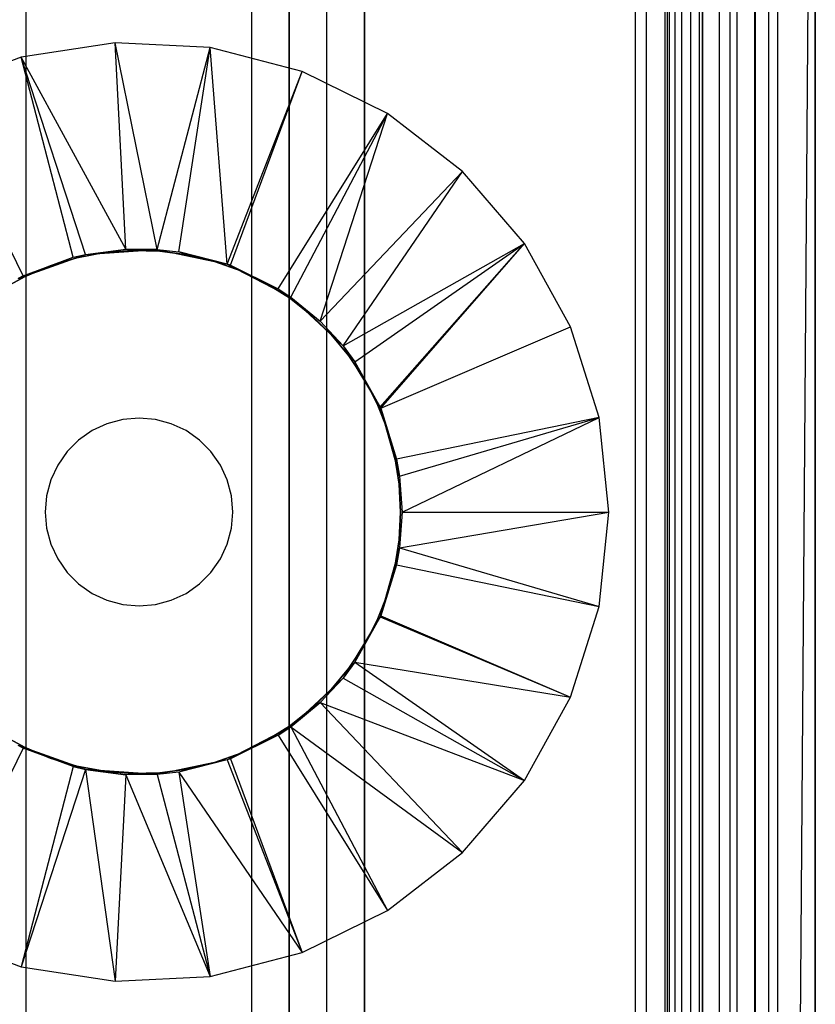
# Model space of a CAD drawing. Extents: x -18 to 18, y -209 to 194.
# Tile 86 of 108: x -3 to 18, y 139 to 165. Entities that reach past the tile are written whole.
import ezdxf

# ---------------------------------------------------------------- set-up
doc = ezdxf.new("R2010")
doc.units = 0
doc.header["$LTSCALE"] = 25.4
doc.layers.get('0').update_dxf_attribs({"linetype": 'CONTINUOUS'})

# ---------------------------------------------------------------- blocks, each defined once
blk = doc.blocks.new('PROFILE_FOCUS_15WB_STL')
at = {"color": 0}
for p, q in [((-3, -207, -42), (-3, 192, -41.992)), ((-3, -207, -37), (-3, 192, -37)), ((-3, -207, -38), (-3, 192, -38)), ((-3, -207, -39.3), (-3, 192, -39.3)), ((-3, -207, -37), (-3, 192, -37)), ((-3, -207, -38), (-3, 192, -38)), ((-3, -207, -39.3), (-3, 192, -39.3)), ((-3, -207, -42), (-3, 192, -41.992)), ((3, -207, -42), (3, 192, -41.992)), ((3, -207, -38), (3, 192, -38)), ((3, -207, -42), (3, 192, -41.992)), ((3, -207, -39.3), (3, 192, -39.3)), ((3, -207, -39.3), (3, 192, -39.3)), ((3, -207, -38), (3, 192, -38)), ((3, -207, -37), (3, 192, -37)), ((3, -207, -37), (3, 192, -37)), ((4, -207, -43), (4, 192, -43)), ((4, -207, -43), (4, 192, -43)), ((4, -207, -44.896), (4, 192, -44.896)), ((4, -207, -44.896), (4, 192, -44.896)), ((4, 192, -42), (4, -207, -42)), ((4, 192, -40.3), (4, -207, -40.3)), ((4, 192, -42), (4, -207, -42)), ((4, 192, -40.3), (4, -207, -40.3)), ((5, -207, -39.3), (5, 192, -39.3)), ((5, -207, -38), (5, 192, -38)), ((5, -207, -38), (5, 192, -38)), ((5, -207, -39.3), (5, 192, -39.3)), ((6, 192, -40.3), (6, -207, -40.3)), ((6, -207, -38), (6, 192, -38)), ((6, 192, -40.3), (6, -207, -40.3)), ((6, -207, -38), (6, 192, -38)), ((13.202, 192, -38), (13.202, -207, -38)), ((13.202, 192, -38), (13.202, -207, -38)), ((13.509, -207, -56.526), (13.509, 192, -56.526)), ((13.509, -207, -58.104), (13.509, 192, -58.104)), ((13.509, -207, -56.526), (13.509, 192, -56.526)), ((13.509, -207, -54.474), (13.509, 192, -54.474)), ((13.509, -207, -58.104), (13.509, 192, -58.104)), ((13.509, -207, -52.896), (13.509, 192, -52.896)), ((13.509, -207, -54.474), (13.509, 192, -54.474)), ((13.509, -207, -52.896), (13.509, 192, -52.896)), ((14, -207, -37), (14, 192, -36.992)), ((14, -207, -37), (14, 192, -36.992)), ((14.058, 192, -42), (14.058, -207, -42)), ((14.058, 192, -42), (14.058, -207, -42)), ((14.123, -207, -57.083), (14.123, 192, -57.083)), ((14.123, -207, -53.917), (14.123, 192, -53.917)), ((14.123, -207, -57.083), (14.123, 192, -57.083)), ((14.123, -207, -53.917), (14.123, 192, -53.917)), ((14.274, -207, -43), (14.274, 192, -43)), ((14.274, -207, -43), (14.274, 192, -43)), ((14.45, -207, -52.551), (14.45, 192, -52.551)), ((14.45, -207, -52.551), (14.45, 192, -52.551)), ((14.69, -207, -58.484), (14.69, 192, -58.484)), ((14.69, -207, -58.484), (14.69, 192, -58.484)), ((14.919, -207, -53.692), (14.919, 192, -53.692)), ((14.919, -207, -53.692), (14.919, 192, -53.692)), ((14.919, -207, -57.308), (14.919, 192, -57.308)), ((14.919, -207, -57.308), (14.919, 192, -57.308)), ((14.996, -207, -68.496), (14.996, 192, -68.496)), ((14.996, -207, -67.5), (14.996, 192, -67.5)), ((14.996, -207, -68.496), (14.996, 192, -68.496)), ((14.996, -207, -67.5), (14.996, 192, -67.5)), ((18, 192, -70.492), (14.996, -207, -70.5)), ((18, 192, -70.492), (14.996, -207, -70.5)), ((14.996, -207, -70.5), (14.996, 192, -70.5)), ((14.996, -207, -70.5), (14.996, 192, -70.5)), ((14.996, -207, -69.5), (14.996, 192, -69.5)), ((14.996, -207, -69.5), (14.996, 192, -69.5)), ((15.452, -207, -52.534), (15.452, 192, -52.534)), ((15.452, -207, -52.534), (15.452, 192, -52.534)), ((15.733, -207, -57.155), (15.733, 192, -57.155)), ((15.733, -207, -53.845), (15.733, 192, -53.845)), ((15.733, -207, -53.845), (15.733, 192, -53.845)), ((15.733, -207, -57.155), (15.733, 192, -57.155)), ((15.924, -207, -58.354), (15.924, 192, -58.354)), ((15.924, -207, -58.354), (15.924, 192, -58.354)), ((16.393, -207, -56.655), (16.393, 192, -56.655)), ((16.393, -207, -54.345), (16.393, 192, -54.345)), ((16.393, -207, -54.345), (16.393, 192, -54.345)), ((16.393, -207, -56.655), (16.393, 192, -56.655)), ((16.404, -207, -52.849), (16.404, 192, -52.849)), ((16.404, -207, -52.849), (16.404, 192, -52.849)), ((16.762, -207, -55.086), (16.762, 192, -55.086)), ((16.762, -207, -55.914), (16.762, 192, -55.914)), ((16.762, -207, -55.086), (16.762, 192, -55.086)), ((16.762, -207, -55.914), (16.762, 192, -55.914)), ((17, -207, -68.496), (17, 192, -68.496)), ((17, -207, -67.5), (17, 192, -67.5)), ((17, -207, -57.736), (17, 192, -57.736)), ((17, -207, -57.736), (17, 192, -57.736)), ((17, -207, -67.5), (17, 192, -67.5)), ((17, -207, -69.5), (17, 192, -69.5)), ((17, -207, -69.5), (17, 192, -69.5)), ((17, -207, -68.496), (17, 192, -68.496)), ((18, -207, -55.5), (18, 192, -55.492)), ((18, -207, -55.5), (18, 192, -55.492)), ((18, 192, -70.492), (18, -207, -70.5)), ((18, 192, -70.492), (18, -207, -70.5)), ((15, 191.734, -61.8), (15, 59.434, -61.8)), ((15, 59.434, -70.5), (15, 191.734, -70.5)), ((15, 191.734, -61.8), (15, 59.434, -61.8)), ((15, 59.434, -70.5), (15, 191.734, -70.5)), ((-0.633, 164.368, -70.5), (-3.133, 163.985, -70.5)), ((-0.633, 164.368, -70.5), (-3.133, 163.985, -70.5)), ((1.893, 164.24, -70.5), (-0.633, 164.368, -70.5)), ((0.478, 158.868, -62.056), (-0.633, 164.368, -70.5)), ((1.893, 164.24, -70.5), (-0.633, 164.368, -70.5)), ((0.478, 158.868, -62.056), (-0.633, 164.368, -70.5)), ((-0.355, 158.875, -62.056), (-0.633, 164.368, -70.5)), ((-0.355, 158.875, -62.056), (-0.633, 164.368, -70.5)), ((0.478, 158.868, -62.056), (1.893, 164.24, -70.5)), ((0.478, 158.868, -62.056), (1.893, 164.24, -70.5)), ((1.06, 158.804, -62.056), (1.893, 164.24, -70.5)), ((1.06, 158.804, -62.056), (1.893, 164.24, -70.5)), ((4.341, 163.606, -70.5), (1.893, 164.24, -70.5)), ((2.344, 158.48, -62.056), (1.893, 164.24, -70.5)), ((4.341, 163.606, -70.5), (1.893, 164.24, -70.5)), ((2.344, 158.48, -62.056), (1.893, 164.24, -70.5)), ((-3.133, 163.985, -70.5), (-5.505, 163.107, -70.5)), ((-3.133, 163.985, -70.5), (-5.505, 163.107, -70.5)), ((-0.355, 158.875, -62.056), (-3.133, 163.985, -70.5)), ((-1.424, 158.738, -62.056), (-3.133, 163.985, -70.5)), ((-0.355, 158.875, -62.056), (-3.133, 163.985, -70.5)), ((-1.424, 158.738, -62.056), (-3.133, 163.985, -70.5)), ((-1.755, 158.661, -62.056), (-3.133, 163.985, -70.5)), ((-1.755, 158.661, -62.056), (-3.133, 163.985, -70.5)), ((2.344, 158.48, -62.056), (4.341, 163.606, -70.5)), ((2.344, 158.48, -62.056), (4.341, 163.606, -70.5)), ((2.431, 158.449, -62.056), (4.341, 163.606, -70.5)), ((2.431, 158.449, -62.056), (4.341, 163.606, -70.5)), ((6.612, 162.492, -70.5), (4.341, 163.606, -70.5)), ((6.612, 162.492, -70.5), (4.341, 163.606, -70.5)), ((-3.083, 158.169, -62.056), (-5.505, 163.107, -70.5)), ((-3.083, 158.169, -62.056), (-5.505, 163.107, -70.5)), ((3.703, 157.825, -62.056), (6.612, 162.492, -70.5)), ((3.703, 157.825, -62.056), (6.612, 162.492, -70.5)), ((4.037, 157.603, -62.056), (6.612, 162.492, -70.5)), ((4.037, 157.603, -62.056), (6.612, 162.492, -70.5)), ((4.823, 156.958, -62.056), (6.612, 162.492, -70.5)), ((4.823, 156.958, -62.056), (6.612, 162.492, -70.5)), ((8.612, 160.944, -70.5), (6.612, 162.492, -70.5)), ((8.612, 160.944, -70.5), (6.612, 162.492, -70.5)), ((4.823, 156.958, -62.056), (8.612, 160.944, -70.5)), ((4.823, 156.958, -62.056), (8.612, 160.944, -70.5)), ((5.43, 156.302, -62.056), (8.612, 160.944, -70.5)), ((5.43, 156.302, -62.056), (8.612, 160.944, -70.5)), ((10.26, 159.025, -70.5), (8.612, 160.944, -70.5)), ((10.26, 159.025, -70.5), (8.612, 160.944, -70.5)), ((-0.924, 158.785, -62.056), (-1.652, 158.647, -62.056)), ((-1.652, 158.647, -56.056), (-0.924, 158.785, -56.056)), ((-0.924, 158.785, -62.056), (-1.652, 158.647, -62.056)), ((-1.652, 158.647, -56.056), (-0.924, 158.785, -56.056)), ((-1.424, 158.738, -61.8), (-0.355, 158.875, -62.056)), ((-1.424, 158.738, -61.8), (-0.355, 158.875, -62.056)), ((-1.424, 158.738, -62.056), (-0.355, 158.875, -62.056)), ((-1.424, 158.738, -62.056), (-0.355, 158.875, -62.056)), ((-1.424, 158.738, -61.8), (0.478, 158.868, -61.8)), ((-1.424, 158.738, -61.8), (0.478, 158.868, -61.8)), ((-0.185, 158.844, -62.056), (-0.924, 158.785, -62.056)), ((-0.924, 158.785, -56.056), (-0.185, 158.844, -56.056)), ((-0.185, 158.844, -62.056), (-0.924, 158.785, -62.056)), ((-0.924, 158.785, -56.056), (-0.185, 158.844, -56.056)), ((-0.924, 158.785, -62.056), (-0.924, 158.785, -56.056)), ((-0.924, 158.785, -62.056), (-0.924, 158.785, -56.056)), ((0.478, 158.868, -61.8), (-0.355, 158.875, -62.056)), ((-0.355, 158.875, -62.056), (0.478, 158.868, -62.056)), ((0.478, 158.868, -61.8), (-0.355, 158.875, -62.056)), ((-0.355, 158.875, -62.056), (0.478, 158.868, -62.056)), ((0.555, 158.824, -62.056), (-0.185, 158.844, -62.056)), ((-0.185, 158.844, -62.056), (-0.185, 158.844, -56.056)), ((-0.185, 158.844, -56.056), (0.555, 158.824, -56.056)), ((-0.185, 158.844, -62.056), (-0.185, 158.844, -56.056)), ((0.555, 158.824, -62.056), (-0.185, 158.844, -62.056)), ((-0.185, 158.844, -56.056), (0.555, 158.824, -56.056)), ((0.478, 158.868, -61.8), (2.344, 158.48, -61.8)), ((0.478, 158.868, -61.8), (2.344, 158.48, -61.8)), ((0.478, 158.868, -61.8), (1.06, 158.804, -62.056)), ((0.478, 158.868, -61.8), (1.06, 158.804, -62.056)), ((0.478, 158.868, -61.8), (0.478, 158.868, -62.056)), ((0.478, 158.868, -62.056), (1.06, 158.804, -62.056)), ((0.478, 158.868, -61.8), (0.478, 158.868, -62.056)), ((0.478, 158.868, -62.056), (1.06, 158.804, -62.056)), ((1.29, 158.726, -62.056), (0.555, 158.824, -62.056)), ((0.555, 158.824, -62.056), (0.555, 158.824, -56.056)), ((0.555, 158.824, -56.056), (1.29, 158.726, -56.056)), ((0.555, 158.824, -62.056), (0.555, 158.824, -56.056)), ((1.29, 158.726, -62.056), (0.555, 158.824, -62.056)), ((0.555, 158.824, -56.056), (1.29, 158.726, -56.056)), ((2.344, 158.48, -61.8), (1.06, 158.804, -62.056)), ((1.06, 158.804, -62.056), (2.344, 158.48, -62.056)), ((2.344, 158.48, -61.8), (1.06, 158.804, -62.056)), ((1.06, 158.804, -62.056), (2.344, 158.48, -62.056)), ((5.43, 156.302, -62.056), (10.26, 159.025, -70.5)), ((5.43, 156.302, -62.056), (10.26, 159.025, -70.5)), ((5.745, 155.883, -62.056), (10.26, 159.025, -70.5)), ((5.745, 155.883, -62.056), (10.26, 159.025, -70.5)), ((6.42, 154.673, -62.056), (10.26, 159.025, -70.5)), ((6.42, 154.673, -62.056), (10.26, 159.025, -70.5)), ((6.433, 154.645, -62.056), (10.26, 159.025, -70.5)), ((6.433, 154.645, -62.056), (10.26, 159.025, -70.5)), ((11.487, 156.814, -70.5), (10.26, 159.025, -70.5)), ((11.487, 156.814, -70.5), (10.26, 159.025, -70.5)), ((-3.22, 158.099, -61.8), (-1.424, 158.738, -61.8)), ((-3.22, 158.099, -61.8), (-1.424, 158.738, -61.8)), ((-3.083, 158.169, -62.056), (-1.424, 158.738, -61.8)), ((-3.083, 158.169, -62.056), (-1.424, 158.738, -61.8)), ((-3.083, 158.169, -62.056), (-1.755, 158.661, -62.056)), ((-3.083, 158.169, -62.056), (-1.755, 158.661, -62.056)), ((-1.652, 158.647, -62.056), (-2.362, 158.433, -62.056)), ((-2.362, 158.433, -56.056), (-1.652, 158.647, -56.056)), ((-1.652, 158.647, -62.056), (-2.362, 158.433, -62.056)), ((-2.362, 158.433, -56.056), (-1.652, 158.647, -56.056)), ((-1.755, 158.661, -62.056), (-1.424, 158.738, -61.8)), ((-1.755, 158.661, -62.056), (-1.424, 158.738, -61.8)), ((-1.755, 158.661, -62.056), (-1.424, 158.738, -62.056)), ((-1.755, 158.661, -62.056), (-1.424, 158.738, -62.056)), ((-1.652, 158.647, -62.056), (-1.652, 158.647, -56.056)), ((-1.652, 158.647, -62.056), (-1.652, 158.647, -56.056)), ((-1.424, 158.738, -61.8), (-1.424, 158.738, -62.056)), ((-1.424, 158.738, -61.8), (-1.424, 158.738, -62.056)), ((2.01, 158.55, -62.056), (1.29, 158.726, -62.056)), ((1.29, 158.726, -62.056), (1.29, 158.726, -56.056)), ((1.29, 158.726, -56.056), (2.01, 158.55, -56.056)), ((1.29, 158.726, -62.056), (1.29, 158.726, -56.056)), ((2.01, 158.55, -62.056), (1.29, 158.726, -62.056)), ((1.29, 158.726, -56.056), (2.01, 158.55, -56.056)), ((2.707, 158.298, -62.056), (2.01, 158.55, -62.056)), ((2.01, 158.55, -62.056), (2.01, 158.55, -56.056)), ((2.01, 158.55, -56.056), (2.707, 158.298, -56.056)), ((2.01, 158.55, -62.056), (2.01, 158.55, -56.056)), ((2.707, 158.298, -62.056), (2.01, 158.55, -62.056)), ((2.01, 158.55, -56.056), (2.707, 158.298, -56.056)), ((-2.362, 158.433, -62.056), (-3.045, 158.145, -62.056)), ((-3.045, 158.145, -56.056), (-2.362, 158.433, -56.056)), ((-2.362, 158.433, -62.056), (-3.045, 158.145, -62.056)), ((-3.045, 158.145, -56.056), (-2.362, 158.433, -56.056)), ((-2.362, 158.433, -62.056), (-2.362, 158.433, -56.056)), ((-2.362, 158.433, -62.056), (-2.362, 158.433, -56.056)), ((2.344, 158.48, -61.8), (4.037, 157.603, -61.8)), ((2.344, 158.48, -61.8), (2.344, 158.48, -62.056)), ((2.344, 158.48, -62.056), (2.431, 158.449, -62.056)), ((2.431, 158.449, -62.056), (2.344, 158.48, -61.8)), ((2.431, 158.449, -62.056), (2.344, 158.48, -61.8)), ((2.344, 158.48, -61.8), (4.037, 157.603, -61.8)), ((2.344, 158.48, -61.8), (2.344, 158.48, -62.056)), ((2.344, 158.48, -62.056), (2.431, 158.449, -62.056)), ((2.431, 158.449, -62.056), (4.037, 157.603, -61.8)), ((2.431, 158.449, -62.056), (4.037, 157.603, -61.8)), ((2.431, 158.449, -62.056), (3.703, 157.825, -62.056)), ((2.431, 158.449, -62.056), (3.703, 157.825, -62.056)), ((3.373, 157.974, -62.056), (2.707, 158.298, -62.056)), ((2.707, 158.298, -62.056), (2.707, 158.298, -56.056)), ((2.707, 158.298, -56.056), (3.373, 157.974, -56.056)), ((2.707, 158.298, -62.056), (2.707, 158.298, -56.056)), ((3.373, 157.974, -62.056), (2.707, 158.298, -62.056)), ((2.707, 158.298, -56.056), (3.373, 157.974, -56.056)), ((-3.045, 158.145, -62.056), (-3.693, 157.786, -62.056)), ((-3.693, 157.786, -56.056), (-3.045, 158.145, -56.056)), ((-3.045, 158.145, -62.056), (-3.693, 157.786, -62.056)), ((-3.693, 157.786, -56.056), (-3.045, 158.145, -56.056)), ((-3.22, 158.099, -62.056), (-3.083, 158.169, -62.056)), ((-3.083, 158.169, -62.056), (-3.22, 158.099, -61.8)), ((-3.083, 158.169, -62.056), (-3.22, 158.099, -61.8)), ((-3.22, 158.099, -62.056), (-3.083, 158.169, -62.056)), ((-3.045, 158.145, -62.056), (-3.045, 158.145, -56.056)), ((-3.045, 158.145, -62.056), (-3.045, 158.145, -56.056)), ((4.002, 157.581, -62.056), (3.373, 157.974, -62.056)), ((3.373, 157.974, -62.056), (3.373, 157.974, -56.056)), ((3.373, 157.974, -56.056), (4.002, 157.581, -56.056)), ((3.373, 157.974, -62.056), (3.373, 157.974, -56.056)), ((4.002, 157.581, -62.056), (3.373, 157.974, -62.056)), ((3.373, 157.974, -56.056), (4.002, 157.581, -56.056)), ((3.703, 157.825, -62.056), (4.037, 157.603, -61.8)), ((3.703, 157.825, -62.056), (4.037, 157.603, -61.8)), ((3.703, 157.825, -62.056), (4.037, 157.603, -62.056)), ((3.703, 157.825, -62.056), (4.037, 157.603, -62.056)), ((4.585, 157.124, -62.056), (4.002, 157.581, -62.056)), ((4.002, 157.581, -62.056), (4.002, 157.581, -56.056)), ((4.002, 157.581, -56.056), (4.585, 157.124, -56.056)), ((4.002, 157.581, -62.056), (4.002, 157.581, -56.056)), ((4.585, 157.124, -62.056), (4.002, 157.581, -62.056)), ((4.002, 157.581, -56.056), (4.585, 157.124, -56.056)), ((4.037, 157.603, -61.8), (5.43, 156.302, -61.8)), ((4.037, 157.603, -61.8), (5.43, 156.302, -61.8)), ((4.037, 157.603, -61.8), (4.823, 156.958, -62.056)), ((4.037, 157.603, -61.8), (4.823, 156.958, -62.056)), ((4.037, 157.603, -61.8), (4.037, 157.603, -62.056)), ((4.037, 157.603, -62.056), (4.823, 156.958, -62.056)), ((4.037, 157.603, -61.8), (4.037, 157.603, -62.056)), ((4.037, 157.603, -62.056), (4.823, 156.958, -62.056)), ((5.115, 156.607, -62.056), (4.585, 157.124, -62.056)), ((4.585, 157.124, -62.056), (4.585, 157.124, -56.056)), ((4.585, 157.124, -56.056), (5.115, 156.607, -56.056)), ((4.585, 157.124, -62.056), (4.585, 157.124, -56.056)), ((5.115, 156.607, -62.056), (4.585, 157.124, -62.056)), ((4.585, 157.124, -56.056), (5.115, 156.607, -56.056)), ((5.43, 156.302, -61.8), (4.823, 156.958, -62.056)), ((4.823, 156.958, -62.056), (5.43, 156.302, -62.056)), ((5.43, 156.302, -61.8), (4.823, 156.958, -62.056)), ((4.823, 156.958, -62.056), (5.43, 156.302, -62.056)), ((6.433, 154.645, -62.056), (11.487, 156.814, -70.5)), ((6.433, 154.645, -62.056), (11.487, 156.814, -70.5)), ((12.244, 154.4, -70.5), (11.487, 156.814, -70.5)), ((12.244, 154.4, -70.5), (11.487, 156.814, -70.5)), ((5.588, 156.036, -62.056), (5.115, 156.607, -62.056)), ((5.115, 156.607, -62.056), (5.115, 156.607, -56.056)), ((5.115, 156.607, -56.056), (5.588, 156.036, -56.056)), ((5.115, 156.607, -62.056), (5.115, 156.607, -56.056)), ((5.588, 156.036, -62.056), (5.115, 156.607, -62.056)), ((5.115, 156.607, -56.056), (5.588, 156.036, -56.056)), ((5.43, 156.302, -61.8), (6.42, 154.673, -61.8)), ((5.43, 156.302, -61.8), (6.42, 154.673, -61.8)), ((5.43, 156.302, -61.8), (5.745, 155.883, -62.056)), ((5.43, 156.302, -61.8), (5.745, 155.883, -62.056)), ((5.43, 156.302, -61.8), (5.43, 156.302, -62.056)), ((5.43, 156.302, -62.056), (5.745, 155.883, -62.056)), ((5.43, 156.302, -61.8), (5.43, 156.302, -62.056)), ((5.43, 156.302, -62.056), (5.745, 155.883, -62.056)), ((5.998, 155.419, -62.056), (5.588, 156.036, -62.056)), ((5.588, 156.036, -62.056), (5.588, 156.036, -56.056)), ((5.588, 156.036, -56.056), (5.998, 155.419, -56.056)), ((5.588, 156.036, -62.056), (5.588, 156.036, -56.056)), ((5.998, 155.419, -62.056), (5.588, 156.036, -62.056)), ((5.588, 156.036, -56.056), (5.998, 155.419, -56.056)), ((6.42, 154.673, -61.8), (5.745, 155.883, -62.056)), ((5.745, 155.883, -62.056), (6.42, 154.673, -62.056)), ((6.42, 154.673, -61.8), (5.745, 155.883, -62.056)), ((5.745, 155.883, -62.056), (6.42, 154.673, -62.056)), ((6.34, 154.761, -62.056), (5.998, 155.419, -62.056)), ((5.998, 155.419, -62.056), (5.998, 155.419, -56.056)), ((5.998, 155.419, -56.056), (6.34, 154.761, -56.056)), ((5.998, 155.419, -62.056), (5.998, 155.419, -56.056)), ((6.34, 154.761, -62.056), (5.998, 155.419, -62.056)), ((5.998, 155.419, -56.056), (6.34, 154.761, -56.056)), ((6.61, 154.071, -62.056), (6.34, 154.761, -62.056)), ((6.34, 154.761, -62.056), (6.34, 154.761, -56.056)), ((6.34, 154.761, -56.056), (6.61, 154.071, -56.056)), ((6.34, 154.761, -62.056), (6.34, 154.761, -56.056)), ((6.61, 154.071, -62.056), (6.34, 154.761, -62.056)), ((6.34, 154.761, -56.056), (6.61, 154.071, -56.056)), ((6.42, 154.673, -61.8), (6.935, 152.837, -61.8)), ((6.433, 154.645, -62.056), (6.42, 154.673, -61.8)), ((6.42, 154.673, -61.8), (6.935, 152.837, -61.8)), ((6.42, 154.673, -61.8), (6.42, 154.673, -62.056)), ((6.42, 154.673, -62.056), (6.433, 154.645, -62.056)), ((6.433, 154.645, -62.056), (6.935, 152.837, -61.8)), ((6.433, 154.645, -62.056), (6.857, 153.293, -62.056)), ((6.433, 154.645, -62.056), (6.935, 152.837, -61.8)), ((6.433, 154.645, -62.056), (6.857, 153.293, -62.056)), ((-0.434, 154.346, -62.056), (-0.855, 154.233, -62.056)), ((-0.434, 154.346, -62.056), (-0.855, 154.233, -62.056)), ((-0.434, 154.346, -57.056), (-0.855, 154.233, -57.056)), ((-0.434, 154.346, -57.056), (-0.855, 154.233, -57.056)), ((0, 154.384, -62.056), (-0.434, 154.346, -62.056)), ((0, 154.384, -62.056), (-0.434, 154.346, -62.056)), ((0, 154.384, -57.056), (-0.434, 154.346, -57.056)), ((0, 154.384, -57.056), (-0.434, 154.346, -57.056)), ((-0.434, 154.346, -62.056), (-0.434, 154.346, -57.056)), ((-0.434, 154.346, -62.056), (-0.434, 154.346, -57.056)), ((0.434, 154.346, -62.056), (0, 154.384, -62.056)), ((0, 154.384, -62.056), (0, 154.384, -57.056)), ((0, 154.384, -62.056), (0, 154.384, -57.056)), ((0.434, 154.346, -62.056), (0, 154.384, -62.056)), ((0.434, 154.346, -57.056), (0, 154.384, -57.056)), ((0.434, 154.346, -57.056), (0, 154.384, -57.056)), ((0.855, 154.233, -62.056), (0.434, 154.346, -62.056)), ((0.434, 154.346, -62.056), (0.434, 154.346, -57.056)), ((0.434, 154.346, -62.056), (0.434, 154.346, -57.056)), ((0.855, 154.233, -62.056), (0.434, 154.346, -62.056)), ((0.855, 154.233, -57.056), (0.434, 154.346, -57.056)), ((0.855, 154.233, -57.056), (0.434, 154.346, -57.056)), ((12.244, 154.4, -70.5), (6.857, 153.293, -62.056)), ((12.244, 154.4, -70.5), (6.857, 153.293, -62.056)), ((6.935, 152.837, -62.056), (12.244, 154.4, -70.5)), ((6.935, 152.837, -62.056), (12.244, 154.4, -70.5)), ((7, 151.884, -62.056), (12.244, 154.4, -70.5)), ((7, 151.884, -62.056), (12.244, 154.4, -70.5)), ((12.5, 151.884, -70.5), (12.244, 154.4, -70.5)), ((12.5, 151.884, -70.5), (12.244, 154.4, -70.5)), ((-0.855, 154.233, -62.056), (-1.25, 154.049, -62.056)), ((-0.855, 154.233, -62.056), (-1.25, 154.049, -62.056)), ((-0.855, 154.233, -57.056), (-1.25, 154.049, -57.056)), ((-0.855, 154.233, -57.056), (-1.25, 154.049, -57.056)), ((-0.855, 154.233, -62.056), (-0.855, 154.233, -57.056)), ((-0.855, 154.233, -62.056), (-0.855, 154.233, -57.056)), ((1.25, 154.049, -62.056), (0.855, 154.233, -62.056)), ((0.855, 154.233, -62.056), (0.855, 154.233, -57.056)), ((0.855, 154.233, -62.056), (0.855, 154.233, -57.056)), ((1.25, 154.049, -62.056), (0.855, 154.233, -62.056)), ((1.25, 154.049, -57.056), (0.855, 154.233, -57.056)), ((1.25, 154.049, -57.056), (0.855, 154.233, -57.056)), ((6.805, 153.356, -62.056), (6.61, 154.071, -62.056)), ((6.61, 154.071, -62.056), (6.61, 154.071, -56.056)), ((6.61, 154.071, -56.056), (6.805, 153.356, -56.056)), ((6.61, 154.071, -62.056), (6.61, 154.071, -56.056)), ((6.805, 153.356, -62.056), (6.61, 154.071, -62.056)), ((6.61, 154.071, -56.056), (6.805, 153.356, -56.056)), ((-1.607, 153.799, -62.056), (-1.915, 153.491, -62.056)), ((-1.607, 153.799, -62.056), (-1.915, 153.491, -62.056)), ((-1.607, 153.799, -57.056), (-1.915, 153.491, -57.056)), ((-1.607, 153.799, -57.056), (-1.915, 153.491, -57.056)), ((-1.25, 154.049, -62.056), (-1.607, 153.799, -62.056)), ((-1.25, 154.049, -62.056), (-1.607, 153.799, -62.056)), ((-1.25, 154.049, -57.056), (-1.607, 153.799, -57.056)), ((-1.25, 154.049, -57.056), (-1.607, 153.799, -57.056)), ((-1.607, 153.799, -62.056), (-1.607, 153.799, -57.056)), ((-1.607, 153.799, -62.056), (-1.607, 153.799, -57.056)), ((-1.25, 154.049, -62.056), (-1.25, 154.049, -57.056)), ((-1.25, 154.049, -62.056), (-1.25, 154.049, -57.056)), ((1.607, 153.799, -62.056), (1.25, 154.049, -62.056)), ((1.25, 154.049, -62.056), (1.25, 154.049, -57.056)), ((1.25, 154.049, -62.056), (1.25, 154.049, -57.056)), ((1.607, 153.799, -62.056), (1.25, 154.049, -62.056)), ((1.607, 153.799, -57.056), (1.25, 154.049, -57.056)), ((1.607, 153.799, -57.056), (1.25, 154.049, -57.056)), ((1.915, 153.491, -62.056), (1.607, 153.799, -62.056)), ((1.607, 153.799, -62.056), (1.607, 153.799, -57.056)), ((1.607, 153.799, -62.056), (1.607, 153.799, -57.056)), ((1.915, 153.491, -62.056), (1.607, 153.799, -62.056)), ((1.915, 153.491, -57.056), (1.607, 153.799, -57.056)), ((1.915, 153.491, -57.056), (1.607, 153.799, -57.056)), ((-1.915, 153.491, -62.056), (-2.165, 153.134, -62.056)), ((-1.915, 153.491, -62.056), (-2.165, 153.134, -62.056)), ((-1.915, 153.491, -57.056), (-2.165, 153.134, -57.056)), ((-1.915, 153.491, -57.056), (-2.165, 153.134, -57.056)), ((-1.915, 153.491, -62.056), (-1.915, 153.491, -57.056)), ((-1.915, 153.491, -62.056), (-1.915, 153.491, -57.056)), ((2.165, 153.134, -62.056), (1.915, 153.491, -62.056)), ((1.915, 153.491, -62.056), (1.915, 153.491, -57.056)), ((1.915, 153.491, -62.056), (1.915, 153.491, -57.056)), ((2.165, 153.134, -62.056), (1.915, 153.491, -62.056)), ((2.165, 153.134, -57.056), (1.915, 153.491, -57.056)), ((2.165, 153.134, -57.056), (1.915, 153.491, -57.056)), ((6.923, 152.624, -62.056), (6.805, 153.356, -62.056)), ((6.805, 153.356, -62.056), (6.805, 153.356, -56.056)), ((6.805, 153.356, -56.056), (6.923, 152.624, -56.056)), ((6.805, 153.356, -62.056), (6.805, 153.356, -56.056)), ((6.923, 152.624, -62.056), (6.805, 153.356, -62.056)), ((6.805, 153.356, -56.056), (6.923, 152.624, -56.056)), ((6.857, 153.293, -62.056), (6.935, 152.837, -61.8)), ((6.857, 153.293, -62.056), (6.935, 152.837, -61.8)), ((6.857, 153.293, -62.056), (6.935, 152.837, -62.056)), ((6.857, 153.293, -62.056), (6.935, 152.837, -62.056)), ((-2.165, 153.134, -62.056), (-2.349, 152.739, -62.056)), ((-2.165, 153.134, -62.056), (-2.349, 152.739, -62.056)), ((-2.165, 153.134, -57.056), (-2.349, 152.739, -57.056)), ((-2.165, 153.134, -57.056), (-2.349, 152.739, -57.056)), ((-2.165, 153.134, -62.056), (-2.165, 153.134, -57.056)), ((-2.165, 153.134, -62.056), (-2.165, 153.134, -57.056)), ((2.349, 152.739, -62.056), (2.165, 153.134, -62.056)), ((2.165, 153.134, -62.056), (2.165, 153.134, -57.056)), ((2.165, 153.134, -62.056), (2.165, 153.134, -57.056)), ((2.349, 152.739, -62.056), (2.165, 153.134, -62.056)), ((2.349, 152.739, -57.056), (2.165, 153.134, -57.056)), ((2.349, 152.739, -57.056), (2.165, 153.134, -57.056)), ((6.935, 152.837, -61.8), (7, 151.884, -61.8)), ((6.935, 152.837, -62.056), (6.935, 152.837, -61.8)), ((6.935, 152.837, -62.056), (6.935, 152.837, -61.8)), ((6.935, 152.837, -62.056), (7, 151.884, -62.056)), ((6.935, 152.837, -61.8), (7, 151.884, -61.8)), ((6.935, 152.837, -62.056), (7, 151.884, -62.056)), ((-2.349, 152.739, -62.056), (-2.462, 152.318, -62.056)), ((-2.349, 152.739, -62.056), (-2.462, 152.318, -62.056)), ((-2.349, 152.739, -57.056), (-2.462, 152.318, -57.056)), ((-2.349, 152.739, -57.056), (-2.462, 152.318, -57.056)), ((-2.349, 152.739, -62.056), (-2.349, 152.739, -57.056)), ((-2.349, 152.739, -62.056), (-2.349, 152.739, -57.056)), ((2.462, 152.318, -62.056), (2.349, 152.739, -62.056)), ((2.349, 152.739, -62.056), (2.349, 152.739, -57.056)), ((2.349, 152.739, -62.056), (2.349, 152.739, -57.056)), ((2.462, 152.318, -62.056), (2.349, 152.739, -62.056)), ((2.462, 152.318, -57.056), (2.349, 152.739, -57.056)), ((2.462, 152.318, -57.056), (2.349, 152.739, -57.056)), ((6.962, 151.884, -62.056), (6.923, 152.624, -62.056)), ((6.923, 152.624, -62.056), (6.923, 152.624, -56.056)), ((6.923, 152.624, -56.056), (6.962, 151.884, -56.056)), ((6.923, 152.624, -62.056), (6.923, 152.624, -56.056)), ((6.962, 151.884, -62.056), (6.923, 152.624, -62.056)), ((6.923, 152.624, -56.056), (6.962, 151.884, -56.056)), ((-2.462, 152.318, -62.056), (-2.5, 151.884, -62.056)), ((-2.462, 152.318, -62.056), (-2.5, 151.884, -62.056)), ((-2.462, 152.318, -57.056), (-2.5, 151.884, -57.056)), ((-2.462, 152.318, -57.056), (-2.5, 151.884, -57.056)), ((-2.462, 152.318, -62.056), (-2.462, 152.318, -57.056)), ((-2.462, 152.318, -62.056), (-2.462, 152.318, -57.056)), ((2.5, 151.884, -62.056), (2.462, 152.318, -62.056)), ((2.462, 152.318, -62.056), (2.462, 152.318, -57.056)), ((2.462, 152.318, -62.056), (2.462, 152.318, -57.056)), ((2.5, 151.884, -62.056), (2.462, 152.318, -62.056)), ((2.5, 151.884, -57.056), (2.462, 152.318, -57.056)), ((2.5, 151.884, -57.056), (2.462, 152.318, -57.056)), ((-2.5, 151.884, -62.056), (-2.462, 151.45, -62.056)), ((-2.5, 151.884, -57.056), (-2.5, 151.884, -62.056)), ((-2.5, 151.884, -62.056), (-2.462, 151.45, -62.056)), ((-2.5, 151.884, -57.056), (-2.5, 151.884, -62.056)), ((-2.5, 151.884, -57.056), (-2.462, 151.45, -57.056)), ((-2.5, 151.884, -57.056), (-2.462, 151.45, -57.056)), ((2.462, 151.45, -62.056), (2.5, 151.884, -62.056)), ((2.462, 151.45, -62.056), (2.5, 151.884, -62.056)), ((2.462, 151.45, -57.056), (2.5, 151.884, -57.056)), ((2.462, 151.45, -57.056), (2.5, 151.884, -57.056)), ((2.5, 151.884, -62.056), (2.5, 151.884, -57.056)), ((2.5, 151.884, -62.056), (2.5, 151.884, -57.056)), ((6.923, 151.144, -62.056), (6.962, 151.884, -62.056)), ((6.962, 151.884, -56.056), (6.923, 151.144, -56.056)), ((6.923, 151.144, -62.056), (6.962, 151.884, -62.056)), ((6.962, 151.884, -56.056), (6.923, 151.144, -56.056)), ((7, 151.884, -61.8), (6.935, 150.931, -61.8)), ((7, 151.884, -62.056), (6.935, 150.931, -62.056)), ((7, 151.884, -61.8), (6.935, 150.931, -61.8)), ((6.935, 150.931, -62.056), (12.5, 151.884, -70.5)), ((6.935, 150.931, -62.056), (12.5, 151.884, -70.5)), ((7, 151.884, -62.056), (6.935, 150.931, -62.056)), ((6.962, 151.884, -62.056), (6.962, 151.884, -56.056)), ((6.962, 151.884, -62.056), (6.962, 151.884, -56.056)), ((7, 151.884, -62.056), (7, 151.884, -61.8)), ((7, 151.884, -62.056), (7, 151.884, -61.8)), ((7, 151.884, -62.056), (12.5, 151.884, -70.5)), ((7, 151.884, -62.056), (12.5, 151.884, -70.5)), ((12.244, 149.368, -70.5), (12.5, 151.884, -70.5)), ((12.244, 149.368, -70.5), (12.5, 151.884, -70.5)), ((-2.462, 151.45, -62.056), (-2.349, 151.029, -62.056)), ((-2.462, 151.45, -62.056), (-2.349, 151.029, -62.056)), ((-2.462, 151.45, -62.056), (-2.462, 151.45, -57.056)), ((-2.462, 151.45, -57.056), (-2.349, 151.029, -57.056)), ((-2.462, 151.45, -62.056), (-2.462, 151.45, -57.056)), ((-2.462, 151.45, -57.056), (-2.349, 151.029, -57.056)), ((2.349, 151.029, -62.056), (2.462, 151.45, -62.056)), ((2.349, 151.029, -62.056), (2.462, 151.45, -62.056)), ((2.349, 151.029, -57.056), (2.462, 151.45, -57.056)), ((2.349, 151.029, -57.056), (2.462, 151.45, -57.056)), ((2.462, 151.45, -62.056), (2.462, 151.45, -57.056)), ((2.462, 151.45, -62.056), (2.462, 151.45, -57.056)), ((-2.349, 151.029, -62.056), (-2.165, 150.634, -62.056)), ((-2.349, 151.029, -62.056), (-2.165, 150.634, -62.056)), ((-2.349, 151.029, -62.056), (-2.349, 151.029, -57.056)), ((-2.349, 151.029, -57.056), (-2.165, 150.634, -57.056)), ((-2.349, 151.029, -62.056), (-2.349, 151.029, -57.056)), ((-2.349, 151.029, -57.056), (-2.165, 150.634, -57.056)), ((2.165, 150.634, -62.056), (2.349, 151.029, -62.056)), ((2.165, 150.634, -62.056), (2.349, 151.029, -62.056)), ((2.165, 150.634, -57.056), (2.349, 151.029, -57.056)), ((2.165, 150.634, -57.056), (2.349, 151.029, -57.056)), ((2.349, 151.029, -62.056), (2.349, 151.029, -57.056)), ((2.349, 151.029, -62.056), (2.349, 151.029, -57.056)), ((6.935, 150.931, -61.8), (6.42, 149.095, -61.8)), ((6.935, 150.931, -61.8), (6.42, 149.095, -61.8)), ((6.805, 150.413, -62.056), (6.923, 151.144, -62.056)), ((6.923, 151.144, -56.056), (6.805, 150.413, -56.056)), ((6.805, 150.413, -62.056), (6.923, 151.144, -62.056)), ((6.923, 151.144, -56.056), (6.805, 150.413, -56.056)), ((6.935, 150.931, -61.8), (6.857, 150.475, -62.056)), ((6.935, 150.931, -62.056), (6.857, 150.475, -62.056)), ((6.935, 150.931, -61.8), (6.857, 150.475, -62.056)), ((6.935, 150.931, -62.056), (6.857, 150.475, -62.056)), ((6.923, 151.144, -62.056), (6.923, 151.144, -56.056)), ((6.923, 151.144, -62.056), (6.923, 151.144, -56.056)), ((6.935, 150.931, -62.056), (6.935, 150.931, -61.8)), ((6.935, 150.931, -62.056), (6.935, 150.931, -61.8)), ((6.935, 150.931, -62.056), (12.244, 149.368, -70.5)), ((6.935, 150.931, -62.056), (12.244, 149.368, -70.5)), ((-2.165, 150.634, -62.056), (-1.915, 150.277, -62.056)), ((-2.165, 150.634, -62.056), (-1.915, 150.277, -62.056)), ((-2.165, 150.634, -62.056), (-2.165, 150.634, -57.056)), ((-2.165, 150.634, -57.056), (-1.915, 150.277, -57.056)), ((-2.165, 150.634, -62.056), (-2.165, 150.634, -57.056)), ((-2.165, 150.634, -57.056), (-1.915, 150.277, -57.056)), ((1.915, 150.277, -62.056), (2.165, 150.634, -62.056)), ((1.915, 150.277, -62.056), (2.165, 150.634, -62.056)), ((1.915, 150.277, -57.056), (2.165, 150.634, -57.056)), ((1.915, 150.277, -57.056), (2.165, 150.634, -57.056)), ((2.165, 150.634, -62.056), (2.165, 150.634, -57.056)), ((2.165, 150.634, -62.056), (2.165, 150.634, -57.056)), ((6.857, 150.475, -62.056), (6.42, 149.095, -61.8)), ((6.857, 150.475, -62.056), (6.42, 149.095, -61.8)), ((6.857, 150.475, -62.056), (6.433, 149.124, -62.056)), ((6.857, 150.475, -62.056), (6.433, 149.124, -62.056)), ((6.61, 149.698, -62.056), (6.805, 150.413, -62.056)), ((6.805, 150.413, -56.056), (6.61, 149.698, -56.056)), ((6.61, 149.698, -62.056), (6.805, 150.413, -62.056)), ((6.805, 150.413, -56.056), (6.61, 149.698, -56.056)), ((6.805, 150.413, -62.056), (6.805, 150.413, -56.056)), ((6.805, 150.413, -62.056), (6.805, 150.413, -56.056)), ((6.857, 150.475, -62.056), (12.244, 149.368, -70.5)), ((6.857, 150.475, -62.056), (12.244, 149.368, -70.5)), ((-1.915, 150.277, -62.056), (-1.607, 149.969, -62.056)), ((-1.915, 150.277, -62.056), (-1.607, 149.969, -62.056)), ((-1.915, 150.277, -62.056), (-1.915, 150.277, -57.056)), ((-1.915, 150.277, -57.056), (-1.607, 149.969, -57.056)), ((-1.915, 150.277, -62.056), (-1.915, 150.277, -57.056)), ((-1.915, 150.277, -57.056), (-1.607, 149.969, -57.056)), ((1.607, 149.969, -62.056), (1.915, 150.277, -62.056)), ((1.607, 149.969, -62.056), (1.915, 150.277, -62.056)), ((1.607, 149.969, -57.056), (1.915, 150.277, -57.056)), ((1.607, 149.969, -57.056), (1.915, 150.277, -57.056)), ((1.915, 150.277, -62.056), (1.915, 150.277, -57.056)), ((1.915, 150.277, -62.056), (1.915, 150.277, -57.056)), ((-1.607, 149.969, -62.056), (-1.25, 149.719, -62.056)), ((-1.607, 149.969, -62.056), (-1.25, 149.719, -62.056)), ((-1.607, 149.969, -62.056), (-1.607, 149.969, -57.056)), ((-1.607, 149.969, -57.056), (-1.25, 149.719, -57.056)), ((-1.607, 149.969, -62.056), (-1.607, 149.969, -57.056)), ((-1.607, 149.969, -57.056), (-1.25, 149.719, -57.056)), ((1.25, 149.719, -62.056), (1.607, 149.969, -62.056)), ((1.25, 149.719, -62.056), (1.607, 149.969, -62.056)), ((1.25, 149.719, -57.056), (1.607, 149.969, -57.056)), ((1.25, 149.719, -57.056), (1.607, 149.969, -57.056)), ((1.607, 149.969, -62.056), (1.607, 149.969, -57.056)), ((1.607, 149.969, -62.056), (1.607, 149.969, -57.056)), ((-1.25, 149.719, -62.056), (-0.855, 149.535, -62.056)), ((-1.25, 149.719, -62.056), (-0.855, 149.535, -62.056)), ((-1.25, 149.719, -62.056), (-1.25, 149.719, -57.056)), ((-1.25, 149.719, -57.056), (-0.855, 149.535, -57.056)), ((-1.25, 149.719, -62.056), (-1.25, 149.719, -57.056)), ((-1.25, 149.719, -57.056), (-0.855, 149.535, -57.056)), ((0.855, 149.535, -62.056), (1.25, 149.719, -62.056)), ((0.855, 149.535, -62.056), (1.25, 149.719, -62.056)), ((0.855, 149.535, -57.056), (1.25, 149.719, -57.056)), ((0.855, 149.535, -57.056), (1.25, 149.719, -57.056)), ((1.25, 149.719, -62.056), (1.25, 149.719, -57.056)), ((1.25, 149.719, -62.056), (1.25, 149.719, -57.056)), ((6.34, 149.007, -62.056), (6.61, 149.698, -62.056)), ((6.61, 149.698, -56.056), (6.34, 149.007, -56.056)), ((6.34, 149.007, -62.056), (6.61, 149.698, -62.056)), ((6.61, 149.698, -56.056), (6.34, 149.007, -56.056)), ((6.61, 149.698, -62.056), (6.61, 149.698, -56.056)), ((6.61, 149.698, -62.056), (6.61, 149.698, -56.056)), ((-0.855, 149.535, -62.056), (-0.434, 149.422, -62.056)), ((-0.855, 149.535, -62.056), (-0.434, 149.422, -62.056)), ((-0.855, 149.535, -62.056), (-0.855, 149.535, -57.056)), ((-0.855, 149.535, -57.056), (-0.434, 149.422, -57.056)), ((-0.855, 149.535, -62.056), (-0.855, 149.535, -57.056)), ((-0.855, 149.535, -57.056), (-0.434, 149.422, -57.056)), ((-0.434, 149.422, -62.056), (0, 149.384, -62.056)), ((-0.434, 149.422, -62.056), (0, 149.384, -62.056)), ((-0.434, 149.422, -62.056), (-0.434, 149.422, -57.056)), ((-0.434, 149.422, -57.056), (0, 149.384, -57.056)), ((-0.434, 149.422, -62.056), (-0.434, 149.422, -57.056)), ((-0.434, 149.422, -57.056), (0, 149.384, -57.056)), ((0, 149.384, -62.056), (0.434, 149.422, -62.056)), ((0, 149.384, -62.056), (0.434, 149.422, -62.056)), ((0, 149.384, -57.056), (0.434, 149.422, -57.056)), ((0, 149.384, -57.056), (0.434, 149.422, -57.056)), ((0, 149.384, -62.056), (0, 149.384, -57.056)), ((0, 149.384, -62.056), (0, 149.384, -57.056)), ((0.434, 149.422, -62.056), (0.855, 149.535, -62.056)), ((0.434, 149.422, -62.056), (0.855, 149.535, -62.056)), ((0.434, 149.422, -57.056), (0.855, 149.535, -57.056)), ((0.434, 149.422, -57.056), (0.855, 149.535, -57.056)), ((0.434, 149.422, -62.056), (0.434, 149.422, -57.056)), ((0.434, 149.422, -62.056), (0.434, 149.422, -57.056)), ((0.855, 149.535, -62.056), (0.855, 149.535, -57.056)), ((0.855, 149.535, -62.056), (0.855, 149.535, -57.056)), ((11.487, 146.955, -70.5), (12.244, 149.368, -70.5)), ((11.487, 146.955, -70.5), (12.244, 149.368, -70.5)), ((6.42, 149.095, -61.8), (5.43, 147.467, -61.8)), ((6.42, 149.095, -62.056), (5.43, 147.467, -61.8)), ((6.42, 149.095, -61.8), (5.43, 147.467, -61.8)), ((6.42, 149.095, -62.056), (5.43, 147.467, -61.8)), ((6.42, 149.095, -62.056), (5.745, 147.885, -62.056)), ((6.42, 149.095, -62.056), (5.745, 147.885, -62.056)), ((6.433, 149.124, -62.056), (6.42, 149.095, -61.8)), ((6.433, 149.124, -62.056), (6.42, 149.095, -62.056)), ((6.42, 149.095, -62.056), (6.42, 149.095, -61.8)), ((6.42, 149.095, -62.056), (11.487, 146.955, -70.5)), ((6.42, 149.095, -62.056), (11.487, 146.955, -70.5)), ((6.433, 149.124, -62.056), (11.487, 146.955, -70.5)), ((6.433, 149.124, -62.056), (11.487, 146.955, -70.5)), ((5.998, 148.35, -62.056), (6.34, 149.007, -62.056)), ((6.34, 149.007, -56.056), (5.998, 148.35, -56.056)), ((5.998, 148.35, -62.056), (6.34, 149.007, -62.056)), ((6.34, 149.007, -56.056), (5.998, 148.35, -56.056)), ((6.34, 149.007, -62.056), (6.34, 149.007, -56.056)), ((6.34, 149.007, -62.056), (6.34, 149.007, -56.056)), ((5.588, 147.732, -62.056), (5.998, 148.35, -62.056)), ((5.998, 148.35, -56.056), (5.588, 147.732, -56.056)), ((5.588, 147.732, -62.056), (5.998, 148.35, -62.056)), ((5.998, 148.35, -56.056), (5.588, 147.732, -56.056)), ((5.998, 148.35, -62.056), (5.998, 148.35, -56.056)), ((5.998, 148.35, -62.056), (5.998, 148.35, -56.056)), ((5.745, 147.885, -62.056), (5.43, 147.467, -61.8)), ((5.745, 147.885, -62.056), (5.43, 147.467, -61.8)), ((5.745, 147.885, -62.056), (5.43, 147.467, -62.056)), ((5.745, 147.885, -62.056), (5.43, 147.467, -62.056)), ((5.745, 147.885, -62.056), (10.26, 144.743, -70.5)), ((5.745, 147.885, -62.056), (10.26, 144.743, -70.5)), ((5.745, 147.885, -62.056), (11.487, 146.955, -70.5)), ((5.745, 147.885, -62.056), (11.487, 146.955, -70.5)), ((5.115, 147.162, -62.056), (5.588, 147.732, -62.056)), ((5.588, 147.732, -56.056), (5.115, 147.162, -56.056)), ((5.115, 147.162, -62.056), (5.588, 147.732, -62.056)), ((5.588, 147.732, -56.056), (5.115, 147.162, -56.056)), ((5.588, 147.732, -62.056), (5.588, 147.732, -56.056)), ((5.588, 147.732, -62.056), (5.588, 147.732, -56.056)), ((5.43, 147.467, -61.8), (4.037, 146.165, -61.8)), ((5.43, 147.467, -61.8), (4.037, 146.165, -61.8)), ((5.43, 147.467, -61.8), (4.823, 146.811, -62.056)), ((5.43, 147.467, -61.8), (4.823, 146.811, -62.056)), ((5.43, 147.467, -62.056), (4.823, 146.811, -62.056)), ((5.43, 147.467, -62.056), (4.823, 146.811, -62.056)), ((5.43, 147.467, -61.8), (5.43, 147.467, -62.056)), ((5.43, 147.467, -61.8), (5.43, 147.467, -62.056)), ((5.43, 147.467, -62.056), (10.26, 144.743, -70.5)), ((5.43, 147.467, -62.056), (10.26, 144.743, -70.5)), ((4.585, 146.645, -62.056), (5.115, 147.162, -62.056)), ((5.115, 147.162, -56.056), (4.585, 146.645, -56.056)), ((4.585, 146.645, -62.056), (5.115, 147.162, -62.056)), ((5.115, 147.162, -56.056), (4.585, 146.645, -56.056)), ((5.115, 147.162, -62.056), (5.115, 147.162, -56.056)), ((5.115, 147.162, -62.056), (5.115, 147.162, -56.056)), ((4.037, 146.165, -61.8), (4.823, 146.811, -62.056)), ((4.823, 146.811, -62.056), (4.037, 146.165, -62.056)), ((4.037, 146.165, -61.8), (4.823, 146.811, -62.056)), ((4.823, 146.811, -62.056), (4.037, 146.165, -62.056)), ((4.823, 146.811, -62.056), (8.612, 142.824, -70.5)), ((4.823, 146.811, -62.056), (8.612, 142.824, -70.5)), ((4.823, 146.811, -62.056), (10.26, 144.743, -70.5)), ((4.823, 146.811, -62.056), (10.26, 144.743, -70.5)), ((10.26, 144.743, -70.5), (11.487, 146.955, -70.5)), ((10.26, 144.743, -70.5), (11.487, 146.955, -70.5)), ((4.002, 146.187, -62.056), (4.585, 146.645, -62.056)), ((4.585, 146.645, -56.056), (4.002, 146.187, -56.056)), ((4.002, 146.187, -62.056), (4.585, 146.645, -62.056)), ((4.585, 146.645, -56.056), (4.002, 146.187, -56.056)), ((4.585, 146.645, -62.056), (4.585, 146.645, -56.056)), ((4.585, 146.645, -62.056), (4.585, 146.645, -56.056)), ((-3.693, 145.982, -62.056), (-3.045, 145.623, -62.056)), ((-3.045, 145.623, -56.056), (-3.693, 145.982, -56.056)), ((-3.693, 145.982, -62.056), (-3.045, 145.623, -62.056)), ((-3.045, 145.623, -56.056), (-3.693, 145.982, -56.056)), ((4.037, 146.165, -61.8), (2.344, 145.288, -61.8)), ((4.037, 146.165, -61.8), (2.344, 145.288, -61.8)), ((3.703, 145.944, -62.056), (2.344, 145.288, -61.8)), ((3.703, 145.944, -62.056), (2.344, 145.288, -61.8)), ((3.703, 145.944, -62.056), (2.431, 145.32, -62.056)), ((3.703, 145.944, -62.056), (2.431, 145.32, -62.056)), ((3.373, 145.794, -62.056), (4.002, 146.187, -62.056)), ((4.002, 146.187, -56.056), (3.373, 145.794, -56.056)), ((3.373, 145.794, -62.056), (4.002, 146.187, -62.056)), ((4.002, 146.187, -56.056), (3.373, 145.794, -56.056)), ((4.037, 146.165, -62.056), (3.703, 145.944, -62.056)), ((3.703, 145.944, -62.056), (4.037, 146.165, -61.8)), ((3.703, 145.944, -62.056), (4.037, 146.165, -61.8)), ((4.037, 146.165, -62.056), (3.703, 145.944, -62.056)), ((3.703, 145.944, -62.056), (6.612, 141.276, -70.5)), ((3.703, 145.944, -62.056), (6.612, 141.276, -70.5)), ((4.002, 146.187, -62.056), (4.002, 146.187, -56.056)), ((4.002, 146.187, -62.056), (4.002, 146.187, -56.056)), ((4.037, 146.165, -61.8), (4.037, 146.165, -62.056)), ((4.037, 146.165, -61.8), (4.037, 146.165, -62.056)), ((4.037, 146.165, -62.056), (6.612, 141.276, -70.5)), ((4.037, 146.165, -62.056), (6.612, 141.276, -70.5)), ((4.037, 146.165, -62.056), (8.612, 142.824, -70.5)), ((4.037, 146.165, -62.056), (8.612, 142.824, -70.5)), ((2.707, 145.47, -62.056), (3.373, 145.794, -62.056)), ((3.373, 145.794, -56.056), (2.707, 145.47, -56.056)), ((2.707, 145.47, -62.056), (3.373, 145.794, -62.056)), ((3.373, 145.794, -56.056), (2.707, 145.47, -56.056)), ((3.373, 145.794, -62.056), (3.373, 145.794, -56.056)), ((3.373, 145.794, -62.056), (3.373, 145.794, -56.056)), ((-3.083, 145.6, -62.056), (-5.505, 140.662, -70.5)), ((-3.083, 145.6, -62.056), (-5.505, 140.662, -70.5)), ((-1.424, 145.031, -61.8), (-3.22, 145.669, -61.8)), ((-1.755, 145.108, -62.056), (-3.22, 145.669, -61.8)), ((-1.424, 145.031, -61.8), (-3.22, 145.669, -61.8)), ((-3.083, 145.6, -62.056), (-3.22, 145.669, -61.8)), ((-1.755, 145.108, -62.056), (-3.22, 145.669, -61.8)), ((-3.083, 145.6, -62.056), (-3.22, 145.669, -61.8)), ((-3.083, 145.6, -62.056), (-3.22, 145.669, -62.056)), ((-3.083, 145.6, -62.056), (-3.22, 145.669, -62.056)), ((-1.755, 145.108, -62.056), (-3.083, 145.6, -62.056)), ((-1.755, 145.108, -62.056), (-3.083, 145.6, -62.056)), ((-3.045, 145.623, -62.056), (-3.045, 145.623, -56.056)), ((-3.045, 145.623, -62.056), (-2.362, 145.335, -62.056)), ((-2.362, 145.335, -56.056), (-3.045, 145.623, -56.056)), ((-3.045, 145.623, -62.056), (-3.045, 145.623, -56.056)), ((-3.045, 145.623, -62.056), (-2.362, 145.335, -62.056)), ((-2.362, 145.335, -56.056), (-3.045, 145.623, -56.056)), ((2.01, 145.219, -62.056), (2.707, 145.47, -62.056)), ((2.707, 145.47, -56.056), (2.01, 145.219, -56.056)), ((2.01, 145.219, -62.056), (2.707, 145.47, -62.056)), ((2.707, 145.47, -56.056), (2.01, 145.219, -56.056)), ((2.707, 145.47, -62.056), (2.707, 145.47, -56.056)), ((2.707, 145.47, -62.056), (2.707, 145.47, -56.056)), ((-2.362, 145.335, -62.056), (-2.362, 145.335, -56.056)), ((-2.362, 145.335, -62.056), (-1.652, 145.121, -62.056)), ((-1.652, 145.121, -56.056), (-2.362, 145.335, -56.056)), ((-2.362, 145.335, -62.056), (-2.362, 145.335, -56.056)), ((-2.362, 145.335, -62.056), (-1.652, 145.121, -62.056)), ((-1.652, 145.121, -56.056), (-2.362, 145.335, -56.056)), ((2.344, 145.288, -61.8), (0.478, 144.901, -61.8)), ((2.344, 145.288, -62.056), (0.478, 144.901, -61.8)), ((2.344, 145.288, -61.8), (0.478, 144.901, -61.8)), ((2.344, 145.288, -62.056), (0.478, 144.901, -61.8)), ((2.344, 145.288, -62.056), (1.06, 144.965, -62.056)), ((2.344, 145.288, -62.056), (1.06, 144.965, -62.056)), ((1.29, 145.043, -62.056), (2.01, 145.219, -62.056)), ((2.01, 145.219, -56.056), (1.29, 145.043, -56.056)), ((1.29, 145.043, -62.056), (2.01, 145.219, -62.056)), ((2.01, 145.219, -56.056), (1.29, 145.043, -56.056)), ((2.01, 145.219, -62.056), (2.01, 145.219, -56.056)), ((2.01, 145.219, -62.056), (2.01, 145.219, -56.056)), ((2.431, 145.32, -62.056), (2.344, 145.288, -61.8)), ((2.431, 145.32, -62.056), (2.344, 145.288, -61.8)), ((2.431, 145.32, -62.056), (2.344, 145.288, -62.056)), ((2.431, 145.32, -62.056), (2.344, 145.288, -62.056)), ((2.344, 145.288, -62.056), (2.344, 145.288, -61.8)), ((2.344, 145.288, -62.056), (2.344, 145.288, -61.8)), ((2.344, 145.288, -62.056), (4.341, 140.162, -70.5)), ((2.344, 145.288, -62.056), (4.341, 140.162, -70.5)), ((2.431, 145.32, -62.056), (4.341, 140.162, -70.5)), ((2.431, 145.32, -62.056), (4.341, 140.162, -70.5)), ((-1.755, 145.108, -62.056), (-3.133, 139.783, -70.5)), ((-1.755, 145.108, -62.056), (-3.133, 139.783, -70.5)), ((-1.424, 145.031, -62.056), (-3.133, 139.783, -70.5)), ((-1.424, 145.031, -62.056), (-3.133, 139.783, -70.5)), ((-1.424, 145.031, -62.056), (-1.755, 145.108, -62.056)), ((-1.755, 145.108, -62.056), (-1.424, 145.031, -61.8)), ((-1.755, 145.108, -62.056), (-1.424, 145.031, -61.8)), ((-1.424, 145.031, -62.056), (-1.755, 145.108, -62.056)), ((-1.652, 145.121, -62.056), (-1.652, 145.121, -56.056)), ((-1.652, 145.121, -62.056), (-0.924, 144.984, -62.056)), ((-0.924, 144.984, -56.056), (-1.652, 145.121, -56.056)), ((-1.652, 145.121, -62.056), (-1.652, 145.121, -56.056)), ((-1.652, 145.121, -62.056), (-0.924, 144.984, -62.056)), ((-0.924, 144.984, -56.056), (-1.652, 145.121, -56.056)), ((0.478, 144.901, -61.8), (-1.424, 145.031, -61.8)), ((-1.424, 145.031, -61.8), (-1.424, 145.031, -62.056)), ((-1.424, 145.031, -61.8), (-1.424, 145.031, -62.056)), ((-1.424, 145.031, -61.8), (-0.355, 144.893, -62.056)), ((-0.355, 144.893, -62.056), (-1.424, 145.031, -62.056)), ((-1.424, 145.031, -61.8), (-0.355, 144.893, -62.056)), ((0.478, 144.901, -61.8), (-1.424, 145.031, -61.8)), ((-1.424, 145.031, -62.056), (-0.633, 139.4, -70.5)), ((-1.424, 145.031, -62.056), (-0.633, 139.4, -70.5)), ((-0.355, 144.893, -62.056), (-1.424, 145.031, -62.056)), ((-0.924, 144.984, -62.056), (-0.924, 144.984, -56.056)), ((-0.924, 144.984, -62.056), (-0.185, 144.925, -62.056)), ((-0.185, 144.925, -56.056), (-0.924, 144.984, -56.056)), ((-0.924, 144.984, -62.056), (-0.924, 144.984, -56.056)), ((-0.924, 144.984, -62.056), (-0.185, 144.925, -62.056)), ((-0.185, 144.925, -56.056), (-0.924, 144.984, -56.056)), ((-0.355, 144.893, -62.056), (-0.633, 139.4, -70.5)), ((-0.355, 144.893, -62.056), (-0.633, 139.4, -70.5)), ((0.478, 144.901, -61.8), (-0.355, 144.893, -62.056)), ((0.478, 144.901, -61.8), (-0.355, 144.893, -62.056)), ((0.478, 144.901, -62.056), (-0.355, 144.893, -62.056)), ((0.478, 144.901, -62.056), (-0.355, 144.893, -62.056)), ((-0.355, 144.893, -62.056), (1.893, 139.528, -70.5)), ((-0.355, 144.893, -62.056), (1.893, 139.528, -70.5)), ((-0.185, 144.925, -62.056), (0.555, 144.944, -62.056)), ((0.555, 144.944, -56.056), (-0.185, 144.925, -56.056)), ((-0.185, 144.925, -62.056), (0.555, 144.944, -62.056)), ((0.555, 144.944, -56.056), (-0.185, 144.925, -56.056)), ((-0.185, 144.925, -62.056), (-0.185, 144.925, -56.056)), ((-0.185, 144.925, -62.056), (-0.185, 144.925, -56.056)), ((1.06, 144.965, -62.056), (0.478, 144.901, -61.8)), ((1.06, 144.965, -62.056), (0.478, 144.901, -61.8)), ((1.06, 144.965, -62.056), (0.478, 144.901, -62.056)), ((1.06, 144.965, -62.056), (0.478, 144.901, -62.056)), ((0.478, 144.901, -61.8), (0.478, 144.901, -62.056)), ((0.478, 144.901, -61.8), (0.478, 144.901, -62.056)), ((0.478, 144.901, -62.056), (1.893, 139.528, -70.5)), ((0.478, 144.901, -62.056), (1.893, 139.528, -70.5)), ((0.555, 144.944, -62.056), (1.29, 145.043, -62.056)), ((1.29, 145.043, -56.056), (0.555, 144.944, -56.056)), ((0.555, 144.944, -62.056), (1.29, 145.043, -62.056)), ((1.29, 145.043, -56.056), (0.555, 144.944, -56.056)), ((0.555, 144.944, -62.056), (0.555, 144.944, -56.056)), ((0.555, 144.944, -62.056), (0.555, 144.944, -56.056)), ((1.06, 144.965, -62.056), (1.893, 139.528, -70.5)), ((1.06, 144.965, -62.056), (1.893, 139.528, -70.5)), ((1.06, 144.965, -62.056), (4.341, 140.162, -70.5)), ((1.06, 144.965, -62.056), (4.341, 140.162, -70.5)), ((1.29, 145.043, -62.056), (1.29, 145.043, -56.056)), ((1.29, 145.043, -62.056), (1.29, 145.043, -56.056)), ((8.612, 142.824, -70.5), (10.26, 144.743, -70.5)), ((8.612, 142.824, -70.5), (10.26, 144.743, -70.5)), ((6.612, 141.276, -70.5), (8.612, 142.824, -70.5)), ((6.612, 141.276, -70.5), (8.612, 142.824, -70.5)), ((4.341, 140.162, -70.5), (6.612, 141.276, -70.5)), ((4.341, 140.162, -70.5), (6.612, 141.276, -70.5)), ((-5.505, 140.662, -70.5), (-3.133, 139.783, -70.5)), ((-5.505, 140.662, -70.5), (-3.133, 139.783, -70.5)), ((1.893, 139.528, -70.5), (4.341, 140.162, -70.5)), ((1.893, 139.528, -70.5), (4.341, 140.162, -70.5)), ((-3.133, 139.783, -70.5), (-0.633, 139.4, -70.5)), ((-3.133, 139.783, -70.5), (-0.633, 139.4, -70.5)), ((-0.633, 139.4, -70.5), (1.893, 139.528, -70.5)), ((-0.633, 139.4, -70.5), (1.893, 139.528, -70.5))]:
    blk.add_line(p, q, dxfattribs=at)

msp = doc.modelspace()

# ---------------------------------------------------------------- block references
at = {"color": 0}
msp.add_blockref('PROFILE_FOCUS_15WB_STL', (0, 0), dxfattribs=at)

doc.saveas('drawing.dxf')
